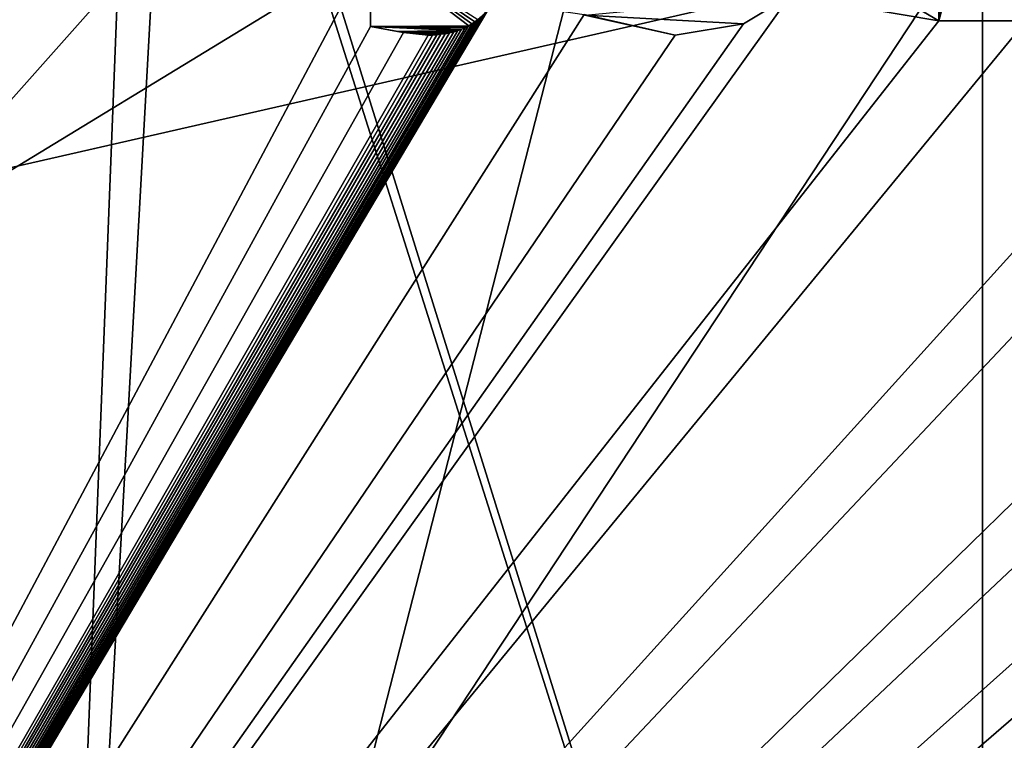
# Model space of a CAD drawing. Header units: millimetres. Extents: x -100 to 89, y -38 to 69.
# Tile 216 of 256: x -69.09 to -65.42, y 9.44 to 12.13. Entities that reach past the tile are written whole.
import ezdxf

# ---------------------------------------------------------------- set-up
doc = ezdxf.new("R2010")
doc.units = ezdxf.units.MM
doc.header["$LTSCALE"] = 65.185185
for name, color, linetype in [('3300', 7, 'CONTINUOUS'), ('3303', 7, 'CONTINUOUS'), ('479', 7, 'CONTINUOUS'), ('480', 7, 'CONTINUOUS'), ('637', 7, 'CONTINUOUS'), ('638', 7, 'CONTINUOUS'), ('658', 7, 'CONTINUOUS'), ('659', 7, 'CONTINUOUS'), ('660', 7, 'CONTINUOUS'), ('661', 7, 'CONTINUOUS'), ('662', 7, 'CONTINUOUS'), ('794', 7, 'CONTINUOUS'), ('795', 7, 'CONTINUOUS'), ('801', 7, 'CONTINUOUS'), ('802', 7, 'CONTINUOUS')]:
    doc.layers.add(name, color=color, linetype=linetype)

msp = doc.modelspace()

# ---------------------------------------------------------------- linework, layer by layer
at = {"layer": '3300', "linetype": 'CONTINUOUS'}
for points in [[(-65.3371, 13.33, 84.55), (-65.6629, 12.125, 84.55), (-65.503, 13.854, 84.55), (-65.3371, 13.33, 84.55)], [(-65.6629, 12.125, 84.55), (-65.6217, 13.6858, 84.55), (-65.503, 13.854, 84.55), (-65.6629, 12.125, 84.55)], [(-65.6629, 12.125, 84.55), (-65.6629, 13.4709, 84.55), (-65.6217, 13.6858, 84.55), (-65.6629, 12.125, 84.55)], [(-65.3371, 13.33, 84.55), (-65.3371, 12.125, 84.55), (-65.6629, 12.125, 84.55), (-65.3371, 13.33, 84.55)]]:
    msp.add_3dface(points, dxfattribs=at)
at = {"layer": '3303', "linetype": 'CONTINUOUS'}
for points in [[(-67.3809, 12.1299, 84.55), (-67.3917, 12.1216, 84.55), (-67.7811, 12.3864, 84.55), (-67.3809, 12.1299, 84.55)], [(-67.3917, 12.1216, 84.55), (-67.403, 12.1139, 84.55), (-67.7811, 12.3864, 84.55), (-67.3917, 12.1216, 84.55)], [(-67.403, 12.1139, 84.55), (-67.415, 12.1068, 84.55), (-67.7811, 12.3864, 84.55), (-67.403, 12.1139, 84.55)], [(-67.415, 12.1068, 84.55), (-67.7811, 12.1046, 84.55), (-67.7811, 12.3864, 84.55), (-67.415, 12.1068, 84.55)], [(-66.2163, 12.2201, 84.55), (-66.3907, 12.1143, 84.55), (-66.9818, 12.1471, 84.55), (-66.2163, 12.2201, 84.55)], [(-66.3907, 12.1143, 84.55), (-66.6456, 12.0724, 84.55), (-66.9818, 12.1471, 84.55), (-66.3907, 12.1143, 84.55)], [(-67.415, 12.1068, 84.55), (-67.4276, 12.1002, 84.55), (-67.7811, 12.1046, 84.55), (-67.415, 12.1068, 84.55)], [(-67.4276, 12.1002, 84.55), (-67.441, 12.0943, 84.55), (-67.7811, 12.1046, 84.55), (-67.4276, 12.1002, 84.55)], [(-67.441, 12.0943, 84.55), (-67.4552, 12.089, 84.55), (-67.7811, 12.1046, 84.55), (-67.441, 12.0943, 84.55)], [(-67.4552, 12.089, 84.55), (-67.6798, 12.0854, 84.55), (-67.7811, 12.1046, 84.55), (-67.4552, 12.089, 84.55)], [(-67.4552, 12.089, 84.55), (-67.4701, 12.0844, 84.55), (-67.6798, 12.0854, 84.55), (-67.4552, 12.089, 84.55)], [(-67.4701, 12.0844, 84.55), (-67.4856, 12.0805, 84.55), (-67.6798, 12.0854, 84.55), (-67.4701, 12.0844, 84.55)], [(-67.4856, 12.0805, 84.55), (-67.5016, 12.0774, 84.55), (-67.6798, 12.0854, 84.55), (-67.4856, 12.0805, 84.55)], [(-67.5016, 12.0774, 84.55), (-67.5178, 12.0751, 84.55), (-67.6798, 12.0854, 84.55), (-67.5016, 12.0774, 84.55)], [(-67.5178, 12.0751, 84.55), (-67.534, 12.0735, 84.55), (-67.6798, 12.0854, 84.55), (-67.5178, 12.0751, 84.55)], [(-67.534, 12.0735, 84.55), (-67.5498, 12.0726, 84.55), (-67.6798, 12.0854, 84.55), (-67.534, 12.0735, 84.55)], [(-67.5498, 12.0726, 84.55), (-67.5655, 12.0724, 84.55), (-67.6798, 12.0854, 84.55), (-67.5498, 12.0726, 84.55)]]:
    msp.add_3dface(points, dxfattribs=at)
at = {"layer": '479', "linetype": 'CONTINUOUS'}
for points in [[(-87.0423, 7.4883, 87.05), (-34.3709, 19.5107, 87.05), (-96.6291, 19.5107, 87.05), (-87.0423, 7.4883, 87.05)], [(-43.9577, 7.4883, 87.05), (-34.3709, 19.5107, 87.05), (-87.0423, 7.4883, 87.05), (-43.9577, 7.4883, 87.05)]]:
    msp.add_3dface(points, dxfattribs=at)
at = {"layer": '480', "linetype": 'CONTINUOUS'}
for points in [[(-65.5, 24.3, 85.05), (-67.5603, 13.588, 85.05), (-69.6293, 11.2594, 85.05), (-65.5, 24.3, 85.05)], [(-69.6293, 14.72, 85.05), (-65.5, 24.3, 85.05), (-69.6293, 11.2594, 85.05), (-69.6293, 14.72, 85.05)], [(-67.5603, 13.588, 85.05), (-67.7811, 12.3864, 85.05), (-69.6293, 11.2594, 85.05), (-67.5603, 13.588, 85.05)], [(-65.6629, 13.4709, 85.05), (-65.6629, 12.125, 85.05), (-66.0994, 12.3845, 85.05), (-65.6629, 13.4709, 85.05)], [(-67.7811, 12.1046, 85.05), (-72.6321, 3.2536, 85.05), (-67.7811, 12.3864, 85.05), (-67.7811, 12.1046, 85.05)], [(-67.7811, 12.3864, 85.05), (-72.6321, 3.2536, 85.05), (-69.6293, 11.2594, 85.05), (-67.7811, 12.3864, 85.05)], [(-66.0994, 12.3845, 85.05), (-65.6629, 12.125, 85.05), (-66.2163, 12.2201, 85.05), (-66.0994, 12.3845, 85.05)], [(-65.6629, 12.125, 85.05), (-72.6321, 3.2536, 85.05), (-66.2163, 12.2201, 85.05), (-65.6629, 12.125, 85.05)], [(-66.2163, 12.2201, 85.05), (-72.6321, 3.2536, 85.05), (-66.3908, 12.1143, 85.05), (-66.2163, 12.2201, 85.05)], [(-66.9848, 12.1485, 85.05), (-72.6321, 3.2536, 85.05), (-67.3234, 12.1984, 85.05), (-66.9848, 12.1485, 85.05)], [(-67.3234, 12.1984, 85.05), (-72.6321, 3.2536, 85.05), (-67.3306, 12.1866, 85.05), (-67.3234, 12.1984, 85.05)], [(-67.3306, 12.1866, 85.05), (-72.6321, 3.2536, 85.05), (-67.3381, 12.1756, 85.05), (-67.3306, 12.1866, 85.05)], [(-67.3381, 12.1756, 85.05), (-72.6321, 3.2536, 85.05), (-67.3459, 12.1653, 85.05), (-67.3381, 12.1756, 85.05)], [(-67.3459, 12.1653, 85.05), (-72.6321, 3.2536, 85.05), (-67.3539, 12.1558, 85.05), (-67.3459, 12.1653, 85.05)], [(-67.3539, 12.1558, 85.05), (-72.6321, 3.2536, 85.05), (-67.3623, 12.1469, 85.05), (-67.3539, 12.1558, 85.05)], [(-66.6456, 12.0724, 85.05), (-72.6321, 3.2536, 85.05), (-66.9848, 12.1485, 85.05), (-66.6456, 12.0724, 85.05)], [(-67.3623, 12.1469, 85.05), (-72.6321, 3.2536, 85.05), (-67.3709, 12.1385, 85.05), (-67.3623, 12.1469, 85.05)], [(-67.3709, 12.1385, 85.05), (-72.6321, 3.2536, 85.05), (-67.3813, 12.1295, 85.05), (-67.3709, 12.1385, 85.05)], [(-67.3813, 12.1295, 85.05), (-72.6321, 3.2536, 85.05), (-67.3921, 12.1212, 85.05), (-67.3813, 12.1295, 85.05)], [(-58.3679, 3.2536, 85.05), (-72.6321, 3.2536, 85.05), (-61.4318, 12.125, 85.05), (-58.3679, 3.2536, 85.05)], [(-61.4318, 12.125, 85.05), (-72.6321, 3.2536, 85.05), (-61.7576, 12.125, 85.05), (-61.4318, 12.125, 85.05)], [(-61.7576, 12.125, 85.05), (-72.6321, 3.2536, 85.05), (-62.3839, 12.125, 85.05), (-61.7576, 12.125, 85.05)], [(-62.3839, 12.125, 85.05), (-72.6321, 3.2536, 85.05), (-62.7098, 12.125, 85.05), (-62.3839, 12.125, 85.05)], [(-62.7098, 12.125, 85.05), (-72.6321, 3.2536, 85.05), (-63.2223, 12.125, 85.05), (-62.7098, 12.125, 85.05)], [(-63.2223, 12.125, 85.05), (-72.6321, 3.2536, 85.05), (-63.5482, 12.125, 85.05), (-63.2223, 12.125, 85.05)], [(-63.5482, 12.125, 85.05), (-72.6321, 3.2536, 85.05), (-64.2797, 12.125, 85.05), (-63.5482, 12.125, 85.05)], [(-64.2797, 12.125, 85.05), (-72.6321, 3.2536, 85.05), (-64.6056, 12.125, 85.05), (-64.2797, 12.125, 85.05)], [(-64.6056, 12.125, 85.05), (-72.6321, 3.2536, 85.05), (-65.3371, 12.125, 85.05), (-64.6056, 12.125, 85.05)], [(-65.3371, 12.125, 85.05), (-72.6321, 3.2536, 85.05), (-65.6629, 12.125, 85.05), (-65.3371, 12.125, 85.05)], [(-67.3921, 12.1212, 85.05), (-72.6321, 3.2536, 85.05), (-67.4035, 12.1135, 85.05), (-67.3921, 12.1212, 85.05)], [(-66.3908, 12.1143, 85.05), (-72.6321, 3.2536, 85.05), (-66.6456, 12.0724, 85.05), (-66.3908, 12.1143, 85.05)], [(-67.4035, 12.1135, 85.05), (-72.6321, 3.2536, 85.05), (-67.4156, 12.1064, 85.05), (-67.4035, 12.1135, 85.05)], [(-67.4156, 12.1064, 85.05), (-72.6321, 3.2536, 85.05), (-67.4283, 12.0999, 85.05), (-67.4156, 12.1064, 85.05)], [(-67.6584, 12.0818, 85.05), (-72.6321, 3.2536, 85.05), (-67.7811, 12.1046, 85.05), (-67.6584, 12.0818, 85.05)], [(-67.4283, 12.0999, 85.05), (-72.6321, 3.2536, 85.05), (-67.4417, 12.0941, 85.05), (-67.4283, 12.0999, 85.05)], [(-67.4417, 12.0941, 85.05), (-72.6321, 3.2536, 85.05), (-67.4559, 12.0888, 85.05), (-67.4417, 12.0941, 85.05)], [(-67.4559, 12.0888, 85.05), (-72.6321, 3.2536, 85.05), (-67.4707, 12.0842, 85.05), (-67.4559, 12.0888, 85.05)], [(-67.4707, 12.0842, 85.05), (-72.6321, 3.2536, 85.05), (-67.4863, 12.0804, 85.05), (-67.4707, 12.0842, 85.05)], [(-67.5655, 12.0724, 85.05), (-72.6321, 3.2536, 85.05), (-67.6584, 12.0818, 85.05), (-67.5655, 12.0724, 85.05)], [(-67.4863, 12.0804, 85.05), (-72.6321, 3.2536, 85.05), (-67.5022, 12.0773, 85.05), (-67.4863, 12.0804, 85.05)], [(-67.5022, 12.0773, 85.05), (-72.6321, 3.2536, 85.05), (-67.5182, 12.0751, 85.05), (-67.5022, 12.0773, 85.05)], [(-67.5182, 12.0751, 85.05), (-72.6321, 3.2536, 85.05), (-67.5343, 12.0735, 85.05), (-67.5182, 12.0751, 85.05)], [(-67.5343, 12.0735, 85.05), (-72.6321, 3.2536, 85.05), (-67.55, 12.0726, 85.05), (-67.5343, 12.0735, 85.05)], [(-67.55, 12.0726, 85.05), (-72.6321, 3.2536, 85.05), (-67.5655, 12.0724, 85.05), (-67.55, 12.0726, 85.05)]]:
    msp.add_3dface(points, dxfattribs=at)
at = {"layer": '637', "linetype": 'CONTINUOUS'}
for points in [[(-65.3371, 12.125, 85.05), (-65.6629, 12.125, 85.05), (-65.6629, 12.125, 84.55), (-65.3371, 12.125, 85.05)], [(-65.3371, 12.125, 84.55), (-65.3371, 12.125, 85.05), (-65.6629, 12.125, 84.55), (-65.3371, 12.125, 84.55)]]:
    msp.add_3dface(points, dxfattribs=at)
at = {"layer": '638', "linetype": 'CONTINUOUS'}
for points in [[(-65.6629, 12.125, 85.05), (-65.6629, 13.4709, 85.05), (-65.6629, 12.125, 84.55), (-65.6629, 12.125, 85.05)], [(-65.6629, 12.125, 84.55), (-65.6629, 13.4709, 85.05), (-65.6629, 13.4709, 84.55), (-65.6629, 12.125, 84.55)]]:
    msp.add_3dface(points, dxfattribs=at)
at = {"layer": '658', "linetype": 'CONTINUOUS'}
for points in [[(-66.2163, 12.2201, 85.05), (-66.3908, 12.1143, 85.05), (-66.2163, 12.2201, 84.55), (-66.2163, 12.2201, 85.05)], [(-66.2163, 12.2201, 84.55), (-66.3908, 12.1143, 85.05), (-66.3907, 12.1143, 84.55), (-66.2163, 12.2201, 84.55)], [(-66.3908, 12.1143, 85.05), (-66.6456, 12.0724, 85.05), (-66.3907, 12.1143, 84.55), (-66.3908, 12.1143, 85.05)], [(-66.3907, 12.1143, 84.55), (-66.6456, 12.0724, 85.05), (-66.6456, 12.0724, 84.55), (-66.3907, 12.1143, 84.55)]]:
    msp.add_3dface(points, dxfattribs=at)
at = {"layer": '659', "linetype": 'CONTINUOUS'}
for points in [[(-66.6456, 12.0724, 85.05), (-66.9848, 12.1485, 85.05), (-66.6456, 12.0724, 84.55), (-66.6456, 12.0724, 85.05)], [(-66.6456, 12.0724, 84.55), (-66.9848, 12.1485, 85.05), (-66.9818, 12.1471, 84.55), (-66.6456, 12.0724, 84.55)]]:
    msp.add_3dface(points, dxfattribs=at)
at = {"layer": '660', "linetype": 'CONTINUOUS'}
for points in [[(-67.4035, 12.1135, 85.05), (-67.4156, 12.1064, 85.05), (-67.415, 12.1068, 84.55), (-67.4035, 12.1135, 85.05)], [(-67.403, 12.1139, 84.55), (-67.4035, 12.1135, 85.05), (-67.415, 12.1068, 84.55), (-67.403, 12.1139, 84.55)], [(-67.3921, 12.1212, 85.05), (-67.4035, 12.1135, 85.05), (-67.403, 12.1139, 84.55), (-67.3921, 12.1212, 85.05)], [(-67.3917, 12.1216, 84.55), (-67.3921, 12.1212, 85.05), (-67.403, 12.1139, 84.55), (-67.3917, 12.1216, 84.55)], [(-67.3813, 12.1295, 85.05), (-67.3921, 12.1212, 85.05), (-67.3917, 12.1216, 84.55), (-67.3813, 12.1295, 85.05)], [(-67.3809, 12.1299, 84.55), (-67.3813, 12.1295, 85.05), (-67.3917, 12.1216, 84.55), (-67.3809, 12.1299, 84.55)], [(-67.3709, 12.1385, 85.05), (-67.3813, 12.1295, 85.05), (-67.3809, 12.1299, 84.55), (-67.3709, 12.1385, 85.05)], [(-67.5182, 12.0751, 85.05), (-67.5343, 12.0735, 85.05), (-67.534, 12.0735, 84.55), (-67.5182, 12.0751, 85.05)], [(-67.5178, 12.0751, 84.55), (-67.5182, 12.0751, 85.05), (-67.534, 12.0735, 84.55), (-67.5178, 12.0751, 84.55)], [(-67.5022, 12.0773, 85.05), (-67.5182, 12.0751, 85.05), (-67.5178, 12.0751, 84.55), (-67.5022, 12.0773, 85.05)], [(-67.5016, 12.0774, 84.55), (-67.5022, 12.0773, 85.05), (-67.5178, 12.0751, 84.55), (-67.5016, 12.0774, 84.55)], [(-67.4863, 12.0804, 85.05), (-67.5022, 12.0773, 85.05), (-67.5016, 12.0774, 84.55), (-67.4863, 12.0804, 85.05)], [(-67.4856, 12.0805, 84.55), (-67.4863, 12.0804, 85.05), (-67.5016, 12.0774, 84.55), (-67.4856, 12.0805, 84.55)], [(-67.4707, 12.0842, 85.05), (-67.4863, 12.0804, 85.05), (-67.4856, 12.0805, 84.55), (-67.4707, 12.0842, 85.05)], [(-67.4701, 12.0844, 84.55), (-67.4707, 12.0842, 85.05), (-67.4856, 12.0805, 84.55), (-67.4701, 12.0844, 84.55)], [(-67.4559, 12.0888, 85.05), (-67.4707, 12.0842, 85.05), (-67.4701, 12.0844, 84.55), (-67.4559, 12.0888, 85.05)], [(-67.4552, 12.089, 84.55), (-67.4559, 12.0888, 85.05), (-67.4701, 12.0844, 84.55), (-67.4552, 12.089, 84.55)], [(-67.4417, 12.0941, 85.05), (-67.4559, 12.0888, 85.05), (-67.4552, 12.089, 84.55), (-67.4417, 12.0941, 85.05)], [(-67.441, 12.0943, 84.55), (-67.4417, 12.0941, 85.05), (-67.4552, 12.089, 84.55), (-67.441, 12.0943, 84.55)], [(-67.4283, 12.0999, 85.05), (-67.4417, 12.0941, 85.05), (-67.441, 12.0943, 84.55), (-67.4283, 12.0999, 85.05)], [(-67.4276, 12.1002, 84.55), (-67.4283, 12.0999, 85.05), (-67.441, 12.0943, 84.55), (-67.4276, 12.1002, 84.55)], [(-67.4156, 12.1064, 85.05), (-67.4283, 12.0999, 85.05), (-67.4276, 12.1002, 84.55), (-67.4156, 12.1064, 85.05)], [(-67.415, 12.1068, 84.55), (-67.4156, 12.1064, 85.05), (-67.4276, 12.1002, 84.55), (-67.415, 12.1068, 84.55)], [(-67.55, 12.0726, 85.05), (-67.5655, 12.0724, 85.05), (-67.5498, 12.0726, 84.55), (-67.55, 12.0726, 85.05)], [(-67.5498, 12.0726, 84.55), (-67.5655, 12.0724, 85.05), (-67.5655, 12.0724, 84.55), (-67.5498, 12.0726, 84.55)], [(-67.5343, 12.0735, 85.05), (-67.55, 12.0726, 85.05), (-67.5498, 12.0726, 84.55), (-67.5343, 12.0735, 85.05)], [(-67.534, 12.0735, 84.55), (-67.5343, 12.0735, 85.05), (-67.5498, 12.0726, 84.55), (-67.534, 12.0735, 84.55)]]:
    msp.add_3dface(points, dxfattribs=at)
at = {"layer": '661', "linetype": 'CONTINUOUS'}
for points in [[(-67.6584, 12.0818, 85.05), (-67.7811, 12.1046, 85.05), (-67.6798, 12.0854, 84.55), (-67.6584, 12.0818, 85.05)], [(-67.6798, 12.0854, 84.55), (-67.7811, 12.1046, 85.05), (-67.7811, 12.1046, 84.55), (-67.6798, 12.0854, 84.55)], [(-67.5655, 12.0724, 84.55), (-67.6584, 12.0818, 85.05), (-67.6798, 12.0854, 84.55), (-67.5655, 12.0724, 84.55)], [(-67.5655, 12.0724, 85.05), (-67.6584, 12.0818, 85.05), (-67.5655, 12.0724, 84.55), (-67.5655, 12.0724, 85.05)]]:
    msp.add_3dface(points, dxfattribs=at)
at = {"layer": '662', "linetype": 'CONTINUOUS'}
for points in [[(-67.7811, 12.1046, 85.05), (-67.7811, 12.3864, 85.05), (-67.7811, 12.3864, 84.55), (-67.7811, 12.1046, 85.05)], [(-67.7811, 12.1046, 84.55), (-67.7811, 12.1046, 85.05), (-67.7811, 12.3864, 84.55), (-67.7811, 12.1046, 84.55)]]:
    msp.add_3dface(points, dxfattribs=at)
at = {"layer": '794', "linetype": 'CONTINUOUS'}
for points in [[(-65.5, 19.3964, 338.093), (-70, 18.9358, 336.9787), (-65.5, 4.5, 341.05), (-65.5, 19.3964, 338.093)], [(-65.5, 4.5, 341.05), (-70, 18.9358, 336.9787), (-70.7901, 4.5, 339.3312), (-65.5, 4.5, 341.05)], [(-70, 12.9817, 322.5721), (-65.5, 12.5211, 321.4578), (-70.7901, 4.5, 324.7688), (-70, 12.9817, 322.5721)], [(-70.7901, 4.5, 324.7688), (-65.5, 12.5211, 321.4578), (-65.5, 4.5, 323.05), (-70.7901, 4.5, 324.7688)]]:
    msp.add_3dface(points, dxfattribs=at)
at = {"layer": '795', "linetype": 'CONTINUOUS'}
for points in [[(-65.5, 19.3964, 338.093), (-65.5, 4.5, 341.05), (-60.2099, 4.5, 339.3312), (-65.5, 19.3964, 338.093)], [(-61, 18.9358, 336.9787), (-65.5, 19.3964, 338.093), (-60.2099, 4.5, 339.3312), (-61, 18.9358, 336.9787)], [(-65.5, 4.5, 323.05), (-65.5, 12.5211, 321.4578), (-61, 12.9817, 322.5721), (-65.5, 4.5, 323.05)], [(-65.5, 4.5, 323.05), (-61, 12.9817, 322.5721), (-60.2099, 4.5, 324.7688), (-65.5, 4.5, 323.05)]]:
    msp.add_3dface(points, dxfattribs=at)
at = {"layer": '801', "linetype": 'CONTINUOUS'}
for points in [[(-65.5, 18.2505, 335.3205), (-62.5, 17.9434, 334.5776), (-65.5, 4.5, 338.05), (-65.5, 18.2505, 335.3205)], [(-65.5, 4.5, 338.05), (-62.5, 17.9434, 334.5776), (-61.9733, 4.5, 336.9041), (-65.5, 4.5, 338.05)], [(-62.5, 13.974, 324.9732), (-65.5, 13.667, 324.2303), (-61.9733, 4.5, 327.1959), (-62.5, 13.974, 324.9732)], [(-61.9733, 4.5, 327.1959), (-65.5, 13.667, 324.2303), (-65.5, 4.5, 326.05), (-61.9733, 4.5, 327.1959)]]:
    msp.add_3dface(points, dxfattribs=at)
at = {"layer": '802', "linetype": 'CONTINUOUS'}
for points in [[(-65.5, 18.2505, 335.3205), (-65.5, 4.5, 338.05), (-69.0267, 4.5, 336.9041), (-65.5, 18.2505, 335.3205)], [(-68.5, 17.9434, 334.5776), (-65.5, 18.2505, 335.3205), (-69.0267, 4.5, 336.9041), (-68.5, 17.9434, 334.5776)], [(-70.6962, 17.1046, 332.5479), (-68.5, 17.9434, 334.5776), (-69.0267, 4.5, 336.9041), (-70.6962, 17.1046, 332.5479)], [(-71.2063, 4.5, 333.9041), (-70.6962, 17.1046, 332.5479), (-69.0267, 4.5, 336.9041), (-71.2063, 4.5, 333.9041)], [(-69.0267, 4.5, 327.1959), (-70.6962, 14.8129, 327.0029), (-71.2063, 4.5, 330.1959), (-69.0267, 4.5, 327.1959)], [(-68.5, 13.974, 324.9732), (-70.6962, 14.8129, 327.0029), (-69.0267, 4.5, 327.1959), (-68.5, 13.974, 324.9732)], [(-65.5, 4.5, 326.05), (-68.5, 13.974, 324.9732), (-69.0267, 4.5, 327.1959), (-65.5, 4.5, 326.05)], [(-65.5, 4.5, 326.05), (-65.5, 13.667, 324.2303), (-68.5, 13.974, 324.9732), (-65.5, 4.5, 326.05)]]:
    msp.add_3dface(points, dxfattribs=at)

doc.saveas('drawing.dxf')
